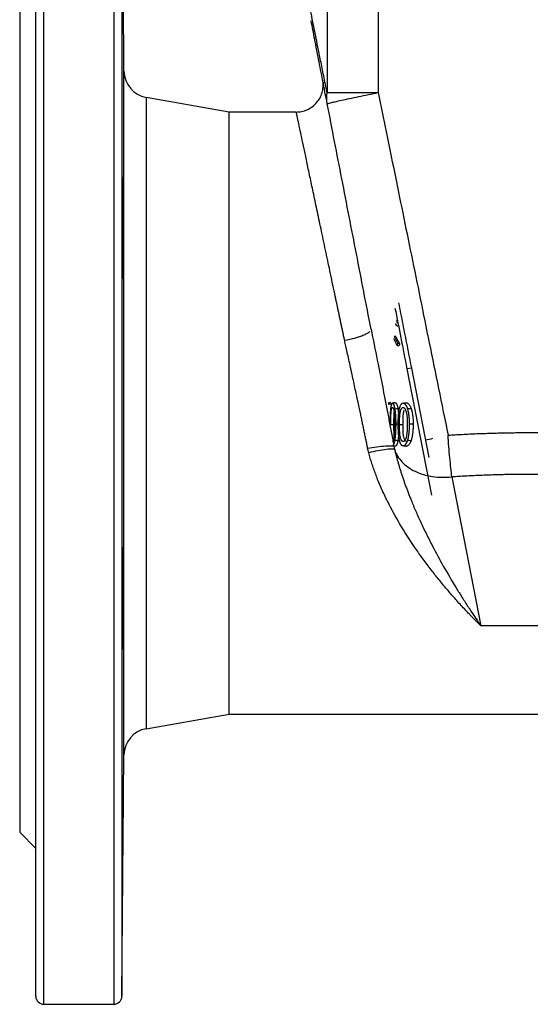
# Model space of a CAD drawing. Header units: millimetres. Extents: x 448 to 1828, y 150 to 1321.
# Tile 8 of 61: x 478 to 573, y 556 to 739. Entities that reach past the tile are written whole.
import ezdxf

# ---------------------------------------------------------------- set-up
doc = ezdxf.new("R2010")
doc.units = ezdxf.units.MM

msp = doc.modelspace()

# ---------------------------------------------------------------- linework, layer by layer
at = {"color": 7, "linetype": 'Continuous', "lineweight": 25}
for p, q in [((535.23, 783.26), (535.23, 725.86)), ((544.75, 783.43), (544.75, 725.86)), ((497.44, 729.86), (497.05, 774.77)), ((478.04, 744.26), (478.04, 588.26)), ((534.5, 727.35), (534.49, 727.4)), ((517.04, 722.26), (501.57, 724.98)), ((529.49, 722.26), (517.04, 722.26)), ((517.04, 610.26), (517.04, 722.26)), ((543.41, 681.88), (543.34, 681.75)), ((548.64, 682.43), (548.32, 682.43)), ((548.01, 680.47), (547.7, 680.47)), ((548.31, 678.79), (548.63, 678.79)), ((548.73, 679.22), (548.41, 679.22)), ((550.08, 674.45), (554.65, 650.97)), ((547.09, 667.98), (546.59, 667.9)), ((546.62, 668.17), (547.11, 668.26)), ((546.63, 667.9), (547.14, 667.98)), ((547.38, 668.06), (547.32, 668.05)), ((547.85, 668.12), (547.91, 668.16)), ((548.41, 667.11), (548.52, 666.2)), ((549.78, 668.13), (549.21, 668.03)), ((549.37, 668.06), (549.93, 668.16)), ((549.78, 668.12), (549.93, 668.16)), ((548.7, 664.12), (549.29, 664.12)), ((550.57, 664.25), (551.23, 664.25)), ((548.51, 662.07), (548.4, 661.1)), ((547.91, 660.09), (547.84, 660.13)), ((549.21, 660.21), (549.77, 660.11)), ((549.93, 660.09), (549.78, 660.13)), ((558.45, 654.37), (563.84, 626.66)), ((582.24, 626.66), (563.84, 626.66)), ((501.57, 607.53), (517.04, 610.26)), ((517.04, 610.26), (629.04, 610.26)), ((497.05, 557.74), (497.44, 602.65)), ((478.04, 588.26), (481.04, 585.26)), ((482.54, 556.26), (495.55, 556.26))]:
    msp.add_line(p, q, dxfattribs=at)
at = {"color": 8, "linetype": 'Continuous', "lineweight": 25}
for p, q in [((482.54, 556.26), (482.54, 776.26)), ((495.55, 776.26), (495.55, 556.26)), ((497.05, 774.77), (497.05, 557.74)), ((497.44, 602.65), (497.44, 729.86)), ((501.57, 724.98), (501.57, 607.53)), ((543.41, 681.88), (543.7, 680.42)), ((550.97, 674.63), (550.08, 674.45)), ((554.21, 657.96), (550.97, 674.63)), ((548.05, 664.25), (548.41, 664.25))]:
    msp.add_line(p, q, dxfattribs=at)
at = {"color": 7, "linetype": 'Continuous', "lineweight": 25}
for centre, radius, start, end in [((502.44, 729.91), 5, 180.5, 260), ((557.65, 646.18), 15.56, 100.3007, 105.2882), ((502.44, 602.61), 5, 100, 179.5), ((482.54, 557.76), 1.5, 180, 270), ((495.55, 557.76), 1.5, 270, 359.5)]:
    msp.add_arc(centre, radius, start, end, dxfattribs=at)
for points, knots in [([(481.04, 557.76), (481.04, 557.76), (481.04, 557.76), (481.04, 557.78), (481.04, 557.8), (481.04, 557.84), (481.04, 557.89), (481.04, 557.95), (481.04, 558.02), (481.04, 558.1), (481.04, 558.31), (481.04, 558.73), (481.04, 559.54), (481.04, 560.59), (481.04, 561.92), (481.04, 563.49), (481.04, 565.97), (481.04, 569.74), (481.04, 575.31), (481.04, 581.89), (481.04, 589.4), (481.04, 597.73), (481.04, 606.75), (481.04, 616.29), (481.04, 626.18), (481.04, 636.27), (481.04, 646.39), (481.04, 656.38), (481.04, 666.26), (481.04, 676.13), (481.04, 686.13), (481.04, 696.24), (481.04, 706.33), (481.04, 716.23), (481.04, 725.77), (481.04, 734.78), (481.04, 743.11), (481.04, 750.63), (481.04, 757.21), (481.04, 762.77), (481.04, 766.54), (481.04, 769.02), (481.04, 770.6), (481.04, 771.92), (481.04, 772.98), (481.04, 773.79), (481.04, 774.24), (481.04, 774.48), (481.04, 774.6), (481.04, 774.69), (481.04, 774.75), (481.04, 774.75), (481.04, 774.76)], [0, 0, 0, 0, 0.003185, 0.006368, 0.009551, 0.012733, 0.015916, 0.019098, 0.022281, 0.025465, 0.02865, 0.043455, 0.058262, 0.073507, 0.088754, 0.104387, 0.120021, 0.151926, 0.184335, 0.217089, 0.250018, 0.282947, 0.315701, 0.34811, 0.380015, 0.411272, 0.441756, 0.47136, 0.5, 0.52864, 0.558244, 0.588728, 0.619985, 0.651891, 0.6843, 0.717053, 0.749982, 0.782911, 0.815665, 0.848074, 0.879979, 0.895612, 0.911246, 0.926492, 0.941739, 0.956544, 0.971351, 0.977082, 0.982811, 0.988539, 0.994268, 1, 1, 1, 1]), ([(535.23, 725.86), (535.18, 726.07), (535.02, 726.87), (534.66, 728.66), (534.17, 731.11), (533.65, 733.69), (533, 736.96), (532.27, 740.6), (531.62, 743.83), (531.18, 746.03), (530.88, 747.54), (530.63, 748.78), (530.46, 749.6), (530.35, 750.14), (530.29, 750.48), (530.23, 750.77), (530.18, 751.03), (530.13, 751.25), (530.1, 751.42), (530.07, 751.56), (530.05, 751.65), (530.04, 751.71), (530.04, 751.72), (530.04, 751.72)], [0, 0, 0, 0, 0.014126, 0.05577, 0.124971, 0.190857, 0.249962, 0.382305, 0.499915, 0.566645, 0.630558, 0.691661, 0.749943, 0.775687, 0.801267, 0.826684, 0.851939, 0.87703, 0.901958, 0.926719, 0.951314, 0.975741, 1, 1, 1, 1]), ([(535.27, 723.76), (534.98, 725.23), (534.42, 728.1), (533.64, 732.11), (532.93, 735.79), (532.46, 738.18), (532.26, 739.22), (532.26, 739.25)], [0, 0, 0, 0, 0.254348, 0.498172, 0.744114, 0.992661, 1, 1, 1, 1]), ([(529.49, 722.26), (529.81, 722.26), (530.15, 722.29), (530.84, 722.43), (531.18, 722.54), (531.86, 722.84), (532.2, 723.03), (532.82, 723.5), (533.1, 723.77), (533.6, 724.38), (533.82, 724.71), (534.16, 725.41), (534.28, 725.77), (534.45, 726.5), (534.49, 726.86), (534.5, 727.56), (534.46, 727.89), (534.4, 728.21)], [0, 0, 0, 0, 0.125, 0.125, 0.25, 0.25, 0.375, 0.375, 0.5, 0.5, 0.625, 0.625, 0.75, 0.75, 0.875, 0.875, 1, 1, 1, 1]), ([(534.47, 727.79), (534.47, 727.77), (534.47, 727.74), (534.48, 727.64), (534.48, 727.59), (534.48, 727.55), (534.49, 727.52), (534.49, 727.51), (534.49, 727.49), (534.49, 727.47), (534.49, 727.46), (534.49, 727.45)], [0, 0, 0, 0, 0.654761, 0.798869, 0.898284, 0.931952, 0.945362, 0.957039, 0.967781, 0.978356, 1, 1, 1, 1]), ([(535.23, 725.86), (535.43, 725.86), (535.81, 725.86), (536.92, 725.86), (537.64, 725.86), (538.49, 725.86)], [0, 0, 0, 0, 0.5, 0.5, 1, 1, 1, 1]), ([(535.27, 723.76), (535.26, 723.78), (535.31, 723.8), (535.52, 723.87), (535.68, 723.92), (536.12, 724.03), (536.4, 724.1), (537.08, 724.26), (537.48, 724.35), (538.38, 724.55), (538.88, 724.66), (539.95, 724.89), (540.52, 725.01), (541.71, 725.25), (542.31, 725.38), (543.53, 725.62), (544.15, 725.74), (544.75, 725.86)], [0, 0, 0, 0, 0.125, 0.125, 0.25, 0.25, 0.375, 0.375, 0.5, 0.5, 0.625, 0.625, 0.75, 0.75, 0.875, 0.875, 1, 1, 1, 1]), ([(538.49, 725.86), (539.34, 725.86), (540.32, 725.86), (542.44, 725.86), (543.58, 725.86), (544.75, 725.86)], [0, 0, 0, 0, 0.5, 0.5, 1, 1, 1, 1]), ([(544.75, 725.86), (545.24, 723.44), (546.24, 718.54), (547.76, 711.09), (549.32, 703.43), (550.92, 695.57), (552.57, 687.5), (554.25, 679.23), (555.98, 670.75), (557.15, 665.04), (557.74, 662.14)], [0, 0, 0, 0, 0.11381, 0.230817, 0.351021, 0.474422, 0.601021, 0.730817, 0.86381, 1, 1, 1, 1]), ([(543.41, 681.88), (542.95, 684.21), (542.05, 688.87), (540.69, 695.85), (539.33, 702.84), (537.98, 709.82), (536.62, 716.79), (535.72, 721.44), (535.27, 723.76)], [0, 0, 0, 0, 0.166919, 0.333736, 0.500453, 0.667069, 0.833584, 1, 1, 1, 1]), ([(538.5, 679.72), (538.45, 679.97), (538.34, 680.46), (538.19, 681.18), (538.04, 681.9), (537.89, 682.6), (537.74, 683.29), (537.6, 683.97), (537.46, 684.64), (537.32, 685.3), (537.18, 685.95), (537.05, 686.58), (536.91, 687.21), (536.78, 687.82), (536.39, 689.68), (535.76, 692.64), (534.91, 696.69), (534.1, 700.52), (533.33, 704.12), (532.65, 707.35), (532.02, 710.34), (531.44, 713.05), (530.93, 715.48), (530.5, 717.52), (530.22, 718.83), (530.05, 719.61), (529.96, 720.04), (529.88, 720.42), (529.81, 720.77), (529.74, 721.09), (529.68, 721.36), (529.63, 721.6), (529.59, 721.8), (529.55, 721.97), (529.53, 722.1), (529.51, 722.19), (529.5, 722.25), (529.49, 722.25), (529.49, 722.26)], [0, 0, 0, 0, 0.010341, 0.020562, 0.030662, 0.040642, 0.0505, 0.060238, 0.069856, 0.079353, 0.088729, 0.097984, 0.107119, 0.116133, 0.125026, 0.189175, 0.250017, 0.315534, 0.379032, 0.440518, 0.5, 0.564075, 0.627087, 0.689051, 0.749982, 0.769412, 0.788808, 0.808169, 0.827496, 0.84679, 0.866051, 0.885279, 0.904475, 0.923641, 0.942775, 0.96188, 0.980954, 1, 1, 1, 1]), ([(497.29, 693.98), (497.29, 694.05), (497.29, 694.2), (497.29, 694.43), (497.29, 694.67), (497.29, 694.91), (497.29, 695.16), (497.29, 695.58), (497.29, 696.2), (497.29, 697.05), (497.29, 697.93), (497.29, 699.14), (497.29, 700.61), (497.28, 702.37), (497.27, 704.1), (497.26, 705.85), (497.24, 707.23), (497.23, 708.21), (497.22, 708.7), (497.22, 709), (497.21, 709.22), (497.2, 709.66), (497.19, 710.09), (497.18, 710.26), (497.16, 710.09), (497.16, 709.75), (497.15, 709.42), (497.15, 709.01), (497.14, 708.59), (497.14, 708.18), (497.14, 707.81), (497.14, 707.55), (497.13, 707.42)], [0, 0, 0, 0, 0.0104114, 0.020792, 0.0311562, 0.0415186, 0.0518937, 0.0622963, 0.0935217, 0.1247469, 0.1560585, 0.1873743, 0.2501006, 0.3043298, 0.364049, 0.429254, 0.4999398, 0.5400834, 0.5769427, 0.5879116, 0.5995802, 0.6250112, 0.6937796, 0.7499307, 0.8172162, 0.8492372, 0.8813686, 0.9118059, 0.942293, 0.9615307, 0.9807477, 1, 1, 1, 1]), ([(497.13, 707.42), (497.13, 707.34), (497.13, 707.19), (497.13, 706.96), (497.13, 706.73), (497.13, 706.48), (497.13, 706.24), (497.13, 705.81), (497.13, 705.19), (497.13, 704.34), (497.13, 703.46), (497.13, 702.26), (497.13, 700.75), (497.14, 698.94), (497.15, 697.18), (497.16, 695.47), (497.18, 694.02), (497.19, 692.78), (497.2, 692.06), (497.21, 691.7), (497.22, 691.56), (497.22, 691.41), (497.23, 691.25), (497.24, 691.15), (497.25, 691.31), (497.26, 691.68), (497.27, 692.03), (497.28, 692.45), (497.28, 692.87), (497.28, 693.26), (497.29, 693.61), (497.29, 693.86), (497.29, 693.98)], [0, 0, 0, 0, 0.010416, 0.020816, 0.031208, 0.0416, 0.052001, 0.06242, 0.093665, 0.124912, 0.156203, 0.187498, 0.250103, 0.307906, 0.368816, 0.432832, 0.499953, 0.556096, 0.624874, 0.650296, 0.661961, 0.672927, 0.709781, 0.749947, 0.820828, 0.853607, 0.886185, 0.916095, 0.945906, 0.963967, 0.981974, 1, 1, 1, 1]), ([(547.86, 685.77), (548.23, 683.94), (548.95, 680.27), (549.71, 676.39), (550.08, 674.45)], [0, 0, 0, 0, 0.499735, 1, 1, 1, 1]), ([(548.17, 683.57), (548.18, 683.53), (548.18, 683.45), (548.19, 683.34), (548.2, 683.24), (548.21, 683.17), (548.23, 683.1), (548.25, 683.05), (548.27, 683.02), (548.3, 683), (548.32, 683), (548.33, 683)], [0, 0, 0, 0, 0.153955, 0.289792, 0.409878, 0.517162, 0.615265, 0.708398, 0.800983, 0.897092, 1, 1, 1, 1]), ([(548.14, 682.55), (548.13, 682.56), (548.11, 682.59), (548.09, 682.64), (548.07, 682.69), (548.05, 682.76), (548.03, 682.83), (548.02, 682.88), (548.01, 682.9)], [0, 0, 0, 0, 0.169161, 0.335361, 0.500099, 0.664853, 0.831043, 1, 1, 1, 1]), ([(548.32, 682.43), (548.31, 682.43), (548.28, 682.44), (548.24, 682.45), (548.21, 682.47), (548.17, 682.5), (548.15, 682.53), (548.14, 682.55)], [0, 0, 0, 0, 0.200895, 0.400455, 0.599472, 0.79893, 1, 1, 1, 1]), ([(542.77, 659.7), (542.73, 659.94), (542.63, 660.44), (542.48, 661.2), (542.32, 661.99), (542.15, 662.79), (541.98, 663.63), (541.8, 664.48), (541.62, 665.36), (541.42, 666.32), (541.19, 667.38), (540.9, 668.73), (540.49, 670.63), (540.04, 672.69), (539.61, 674.65), (539.28, 676.15), (538.99, 677.49), (538.73, 678.66), (538.57, 679.38), (538.5, 679.72)], [0, 0, 0, 0, 0.036641, 0.074438, 0.113391, 0.1535, 0.194764, 0.237185, 0.280762, 0.325496, 0.379701, 0.437915, 0.527175, 0.662748, 0.746174, 0.821613, 0.889063, 0.948526, 1, 1, 1, 1]), ([(543.7, 680.42), (544.08, 678.5), (544.94, 674.17), (546.3, 667.36), (547.21, 662.49), (547.67, 660.06)], [0, 0, 0, 0, 0.285062, 0.642729, 1, 1, 1, 1]), ([(548.31, 678.79), (548.26, 678.87), (548.16, 679.04), (548.02, 679.29), (547.88, 679.54), (547.75, 679.79), (547.67, 679.96), (547.63, 680.04)], [0, 0, 0, 0, 0.199541, 0.399265, 0.599218, 0.799448, 1, 1, 1, 1]), ([(547.7, 680.47), (547.74, 680.39), (547.83, 680.22), (547.96, 679.97), (548.1, 679.72), (548.25, 679.47), (548.35, 679.31), (548.41, 679.22)], [0, 0, 0, 0, 0.20057, 0.400807, 0.60076, 0.800475, 1, 1, 1, 1]), ([(548.01, 680.47), (548.06, 680.39), (548.14, 680.21), (548.28, 679.96), (548.42, 679.71), (548.57, 679.46), (548.68, 679.3), (548.73, 679.22)], [0, 0, 0, 0, 0.207627, 0.41144, 0.611439, 0.807625, 1, 1, 1, 1]), ([(547.04, 667.09), (547.04, 667.05), (547.02, 666.96), (547.01, 666.81), (547, 666.65), (546.99, 666.49), (546.98, 666.32), (546.97, 666.14), (546.96, 665.95), (546.95, 665.75), (546.95, 665.54), (546.94, 665.33), (546.94, 665.1), (546.93, 664.87), (546.93, 664.63), (546.93, 664.38), (546.93, 664.21), (546.93, 664.12)], [0, 0, 0, 0, 0.051458, 0.10459, 0.159547, 0.216468, 0.275476, 0.336683, 0.40019, 0.466085, 0.534448, 0.605351, 0.678858, 0.755028, 0.833911, 0.915554, 1, 1, 1, 1]), ([(547.4, 668.07), (547.39, 668.07), (547.36, 668.07), (547.33, 668.05), (547.3, 668.03), (547.27, 667.99), (547.24, 667.95), (547.21, 667.89), (547.19, 667.83), (547.16, 667.75), (547.14, 667.67), (547.12, 667.57), (547.09, 667.47), (547.08, 667.35), (547.06, 667.23), (547.05, 667.14), (547.04, 667.09)], [0, 0, 0, 0, 0.071738, 0.141721, 0.210351, 0.278056, 0.345278, 0.412472, 0.480092, 0.548583, 0.618375, 0.689873, 0.763453, 0.839464, 0.918219, 1, 1, 1, 1]), ([(547.06, 664.11), (547.07, 664.24), (547.07, 664.49), (547.07, 664.84), (547.07, 665.17), (547.08, 665.48), (547.09, 665.76), (547.11, 666.07), (547.13, 666.4), (547.16, 666.72), (547.21, 666.97), (547.25, 667.12), (547.3, 667.22), (547.35, 667.26), (547.38, 667.27), (547.4, 667.27)], [0, 0, 0, 0, 0.098574, 0.190827, 0.276866, 0.356827, 0.430876, 0.499226, 0.606174, 0.698976, 0.776842, 0.849441, 0.898268, 0.947932, 1, 1, 1, 1]), ([(547.91, 668.16), (547.88, 668.15), (547.79, 668.14), (547.65, 668.11), (547.52, 668.09), (547.43, 668.07), (547.4, 668.07)], [0, 0, 0, 0, 0.219344, 0.499997, 0.812052, 1, 1, 1, 1]), ([(547.85, 667.06), (547.84, 667.11), (547.82, 667.21), (547.79, 667.35), (547.76, 667.47), (547.73, 667.58), (547.7, 667.69), (547.66, 667.77), (547.63, 667.85), (547.59, 667.92), (547.55, 667.97), (547.51, 668.01), (547.48, 668.04), (547.44, 668.06), (547.41, 668.07), (547.4, 668.07)], [0, 0, 0, 0, 0.087935, 0.172411, 0.253781, 0.332439, 0.40882, 0.483401, 0.556693, 0.629234, 0.701579, 0.774288, 0.847912, 0.922982, 1, 1, 1, 1]), ([(547.4, 667.27), (547.41, 667.27), (547.42, 667.27), (547.45, 667.25), (547.48, 667.23), (547.5, 667.2), (547.53, 667.15), (547.55, 667.1), (547.58, 667.04), (547.61, 666.93), (547.66, 666.74), (547.69, 666.55), (547.7, 666.45)], [0, 0, 0, 0, 0.074037, 0.146032, 0.216618, 0.286467, 0.356272, 0.426727, 0.498508, 0.572253, 0.773824, 1, 1, 1, 1]), ([(548.05, 664.25), (548.05, 664.36), (548.05, 664.57), (548.05, 664.87), (548.04, 665.16), (548.03, 665.44), (548.01, 665.71), (547.99, 665.97), (547.97, 666.21), (547.95, 666.44), (547.92, 666.66), (547.89, 666.87), (547.86, 667), (547.85, 667.06)], [0, 0, 0, 0, 0.1088204, 0.2135454, 0.3143079, 0.4112569, 0.5045599, 0.5944044, 0.6810008, 0.7645838, 0.8454143, 0.9237809, 1, 1, 1, 1]), ([(547.91, 668.16), (547.93, 668.16), (547.95, 668.16), (547.98, 668.15), (548.02, 668.13), (548.06, 668.08), (548.12, 668.01), (548.19, 667.88), (548.25, 667.72), (548.31, 667.54), (548.37, 667.34), (548.39, 667.19), (548.41, 667.11)], [0, 0, 0, 0, 0.062152, 0.124402, 0.187168, 0.250857, 0.373844, 0.499919, 0.62438, 0.750513, 0.87573, 1, 1, 1, 1]), ([(548.65, 667.09), (548.64, 667.05), (548.62, 666.95), (548.59, 666.81), (548.56, 666.65), (548.54, 666.49), (548.51, 666.32), (548.49, 666.14), (548.47, 665.95), (548.46, 665.75), (548.44, 665.55), (548.43, 665.33), (548.42, 665.11), (548.41, 664.87), (548.41, 664.63), (548.41, 664.38), (548.41, 664.21), (548.41, 664.12)], [0, 0, 0, 0, 0.051944, 0.105438, 0.160648, 0.217727, 0.276812, 0.338028, 0.401487, 0.467289, 0.535523, 0.60627, 0.679603, 0.755587, 0.834281, 0.915736, 1, 1, 1, 1]), ([(549.37, 668.06), (549.35, 668.06), (549.3, 668.06), (549.24, 668.04), (549.17, 668.02), (549.11, 667.98), (549.05, 667.94), (549, 667.88), (548.92, 667.78), (548.83, 667.63), (548.73, 667.38), (548.68, 667.19), (548.65, 667.09)], [0, 0, 0, 0, 0.075674, 0.149263, 0.221147, 0.291735, 0.361458, 0.430763, 0.500107, 0.657473, 0.822769, 1, 1, 1, 1]), ([(548.7, 664.12), (548.7, 664.23), (548.7, 664.45), (548.7, 664.77), (548.71, 665.07), (548.73, 665.35), (548.74, 665.61), (548.76, 665.85), (548.79, 666.11), (548.83, 666.39), (548.89, 666.66), (548.96, 666.89), (549.04, 667.07), (549.14, 667.19), (549.25, 667.27), (549.33, 667.28), (549.37, 667.28)], [0, 0, 0, 0, 0.085478, 0.166112, 0.241982, 0.313185, 0.379838, 0.442085, 0.500101, 0.586907, 0.664856, 0.735687, 0.801702, 0.865728, 0.930847, 1, 1, 1, 1]), ([(549.56, 666.82), (549.55, 666.8), (549.53, 666.75), (549.5, 666.66), (549.47, 666.57), (549.45, 666.47), (549.43, 666.36), (549.41, 666.24), (549.39, 666.12), (549.36, 665.89), (549.33, 665.54), (549.31, 665.08), (549.29, 664.6), (549.29, 664.29), (549.29, 664.12)], [0, 0, 0, 0, 0.035609, 0.072628, 0.111256, 0.151666, 0.194009, 0.238419, 0.285009, 0.333878, 0.489795, 0.666951, 0.822703, 1, 1, 1, 1]), ([(550.21, 667.06), (550.19, 667.11), (550.16, 667.21), (550.11, 667.34), (550.05, 667.47), (549.99, 667.58), (549.93, 667.68), (549.86, 667.77), (549.8, 667.85), (549.73, 667.91), (549.66, 667.96), (549.59, 668.01), (549.52, 668.04), (549.45, 668.06), (549.4, 668.06), (549.37, 668.06)], [0, 0, 0, 0, 0.085394, 0.167834, 0.247673, 0.325294, 0.401118, 0.475594, 0.549198, 0.62242, 0.69576, 0.769714, 0.844768, 0.921384, 1, 1, 1, 1]), ([(549.37, 667.28), (549.39, 667.28), (549.42, 667.28), (549.48, 667.26), (549.53, 667.24), (549.57, 667.21), (549.62, 667.16), (549.67, 667.11), (549.73, 667.03), (549.8, 666.89), (549.88, 666.69), (549.92, 666.53), (549.95, 666.45)], [0, 0, 0, 0, 0.0750692, 0.1480776, 0.2195531, 0.2900584, 0.3601792, 0.430511, 0.5016439, 0.6566284, 0.8213807, 1, 1, 1, 1]), ([(549.93, 668.16), (549.95, 668.16), (550, 668.16), (550.06, 668.15), (550.13, 668.13), (550.22, 668.09), (550.32, 668.01), (550.45, 667.89), (550.57, 667.73), (550.67, 667.55), (550.77, 667.34), (550.83, 667.19), (550.86, 667.11)], [0, 0, 0, 0, 0.0621, 0.124339, 0.187048, 0.250555, 0.374284, 0.49997, 0.624757, 0.750148, 0.875645, 1, 1, 1, 1]), ([(550.57, 664.25), (550.57, 664.36), (550.56, 664.56), (550.55, 664.87), (550.54, 665.16), (550.52, 665.43), (550.49, 665.75), (550.44, 666.08), (550.38, 666.43), (550.3, 666.76), (550.24, 666.96), (550.21, 667.06)], [0, 0, 0, 0, 0.106995, 0.210218, 0.309828, 0.406003, 0.498943, 0.633195, 0.760761, 0.882646, 1, 1, 1, 1]), ([(550.86, 667.11), (550.87, 667.06), (550.91, 666.96), (550.95, 666.81), (550.99, 666.64), (551.03, 666.47), (551.07, 666.3), (551.1, 666.12), (551.13, 665.93), (551.17, 665.65), (551.2, 665.27), (551.23, 664.77), (551.23, 664.43), (551.23, 664.25)], [0, 0, 0, 0, 0.059038, 0.118782, 0.179383, 0.240983, 0.30372, 0.367724, 0.433116, 0.500011, 0.655066, 0.821449, 1, 1, 1, 1]), ([(547.68, 666.48), (547.67, 666.47), (547.65, 666.31), (547.61, 665.52), (547.6, 664.73), (547.59, 664.12)], [0, 0, 0, 0, 0.024031, 0.234907, 1, 1, 1, 1]), ([(547.7, 666.45), (547.71, 666.4), (547.72, 666.3), (547.74, 666.14), (547.75, 665.97), (547.77, 665.79), (547.78, 665.6), (547.79, 665.4), (547.8, 665.19), (547.8, 664.96), (547.81, 664.73), (547.81, 664.48), (547.81, 664.32), (547.81, 664.23)], [0, 0, 0, 0, 0.071241, 0.145873, 0.224126, 0.306205, 0.392283, 0.482513, 0.577026, 0.675938, 0.779347, 0.887342, 1, 1, 1, 1]), ([(549.95, 666.45), (549.96, 666.41), (549.98, 666.32), (550.01, 666.17), (550.04, 666.02), (550.06, 665.85), (550.08, 665.68), (550.1, 665.5), (550.11, 665.31), (550.13, 665.11), (550.14, 664.91), (550.14, 664.69), (550.15, 664.46), (550.15, 664.31), (550.15, 664.23)], [0, 0, 0, 0, 0.066132, 0.134844, 0.206346, 0.280824, 0.358442, 0.439345, 0.523663, 0.611507, 0.702979, 0.798167, 0.897151, 1, 1, 1, 1]), ([(547.06, 664.11), (547.1, 664.11), (547.19, 664.11), (547.33, 664.12), (547.47, 664.12), (547.56, 664.12), (547.59, 664.12)], [0, 0, 0, 0, 0.199961, 0.500001, 0.785749, 1, 1, 1, 1]), ([(547.81, 664.23), (547.81, 664.11), (547.81, 663.88), (547.81, 663.55), (547.8, 663.23), (547.79, 662.94), (547.77, 662.54), (547.74, 662.06), (547.68, 661.6), (547.61, 661.3), (547.55, 661.14), (547.5, 661.04), (547.45, 660.98), (547.41, 660.98), (547.4, 660.97)], [0, 0, 0, 0, 0.090026, 0.174879, 0.254638, 0.329399, 0.399277, 0.56385, 0.69891, 0.777144, 0.849433, 0.898628, 0.948252, 1, 1, 1, 1]), ([(547.59, 664.12), (547.6, 663.5), (547.61, 662.72), (547.65, 661.91), (547.68, 661.73), (547.68, 661.7)], [0, 0, 0, 0, 0.743063, 0.947746, 1, 1, 1, 1]), ([(547.85, 661.15), (547.86, 661.2), (547.88, 661.29), (547.9, 661.44), (547.92, 661.6), (547.94, 661.77), (547.96, 661.95), (547.98, 662.13), (547.99, 662.33), (548.01, 662.54), (548.02, 662.75), (548.03, 662.98), (548.04, 663.22), (548.04, 663.46), (548.05, 663.72), (548.05, 663.98), (548.05, 664.16), (548.05, 664.25)], [0, 0, 0, 0, 0.050364, 0.102528, 0.156656, 0.212897, 0.271381, 0.332227, 0.395539, 0.461409, 0.529919, 0.601143, 0.675144, 0.751981, 0.831706, 0.914365, 1, 1, 1, 1]), ([(548.41, 664.12), (548.41, 664.01), (548.41, 663.78), (548.41, 663.46), (548.42, 663.14), (548.44, 662.84), (548.45, 662.56), (548.47, 662.29), (548.5, 662.04), (548.53, 661.8), (548.56, 661.58), (548.6, 661.37), (548.63, 661.24), (548.65, 661.18)], [0, 0, 0, 0, 0.11264, 0.220425, 0.32348, 0.421948, 0.515992, 0.605799, 0.691584, 0.773594, 0.852112, 0.927459, 1, 1, 1, 1]), ([(549.37, 660.97), (549.35, 660.97), (549.31, 660.97), (549.26, 660.99), (549.2, 661.01), (549.15, 661.05), (549.1, 661.1), (549.06, 661.17), (549.02, 661.24), (548.98, 661.32), (548.92, 661.48), (548.85, 661.76), (548.78, 662.2), (548.73, 662.75), (548.7, 663.4), (548.7, 663.87), (548.7, 664.12)], [0, 0, 0, 0, 0.033887, 0.06653, 0.098213, 0.129245, 0.159957, 0.19069, 0.221782, 0.253563, 0.286339, 0.386239, 0.500912, 0.642798, 0.808656, 1, 1, 1, 1]), ([(549.29, 664.12), (549.29, 663.99), (549.29, 663.74), (549.3, 663.38), (549.31, 662.96), (549.34, 662.5), (549.4, 662.01), (549.48, 661.62), (549.58, 661.36), (549.67, 661.21), (549.75, 661.12), (549.84, 661.07), (549.9, 661.07), (549.93, 661.07)], [0, 0, 0, 0, 0.1039864, 0.1990614, 0.2853505, 0.4389295, 0.5706648, 0.6860911, 0.7848548, 0.8387774, 0.8923892, 0.9468072, 1, 1, 1, 1]), ([(550.15, 664.23), (550.15, 664.12), (550.15, 663.89), (550.14, 663.57), (550.13, 663.26), (550.11, 662.98), (550.09, 662.71), (550.06, 662.46), (550.02, 662.13), (549.94, 661.74), (549.82, 661.39), (549.71, 661.18), (549.6, 661.05), (549.49, 660.98), (549.41, 660.97), (549.37, 660.97)], [0, 0, 0, 0, 0.084978, 0.165271, 0.240963, 0.312153, 0.378963, 0.441539, 0.500058, 0.63476, 0.749712, 0.812934, 0.873984, 0.935484, 1, 1, 1, 1]), ([(550.2, 661.16), (550.22, 661.2), (550.25, 661.29), (550.29, 661.43), (550.33, 661.58), (550.36, 661.74), (550.4, 661.91), (550.43, 662.08), (550.45, 662.27), (550.48, 662.46), (550.5, 662.67), (550.53, 663.02), (550.56, 663.55), (550.56, 664.01), (550.57, 664.25)], [0, 0, 0, 0, 0.048983, 0.099411, 0.151447, 0.20524, 0.260924, 0.318619, 0.378436, 0.44047, 0.504811, 0.571536, 0.775397, 1, 1, 1, 1]), ([(551.23, 664.25), (551.23, 664.13), (551.23, 663.9), (551.22, 663.55), (551.21, 663.22), (551.19, 662.92), (551.16, 662.58), (551.11, 662.22), (551.05, 661.86), (550.99, 661.57), (550.92, 661.33), (550.87, 661.18), (550.85, 661.1)], [0, 0, 0, 0, 0.1111959, 0.2166447, 0.3164601, 0.4107759, 0.4997508, 0.6299632, 0.7498651, 0.8363525, 0.9195368, 1, 1, 1, 1]), ([(557.74, 662.14), (558.18, 662.17), (559.06, 662.22), (560.39, 662.29), (561.72, 662.36), (563.05, 662.42), (564.38, 662.47), (565.72, 662.51), (567.05, 662.55), (568.38, 662.57), (569.71, 662.6), (571.04, 662.61), (572.37, 662.62), (573.7, 662.62), (575.03, 662.61), (576.37, 662.6), (577.7, 662.57), (579.03, 662.55), (580.36, 662.51), (581.69, 662.47), (583.02, 662.42), (584.35, 662.36), (585.68, 662.29), (587.01, 662.22), (587.9, 662.17), (588.34, 662.14)], [0, 0, 0, 0, 0.043527, 0.08704, 0.130542, 0.174033, 0.217515, 0.260988, 0.304455, 0.347915, 0.391372, 0.434825, 0.478276, 0.521727, 0.565178, 0.608631, 0.652087, 0.695548, 0.739014, 0.782487, 0.825969, 0.869459, 0.912961, 0.956474, 1, 1, 1, 1]), ([(558.45, 654.37), (558.39, 654.86), (558.32, 655.41), (558.19, 656.61), (558.13, 657.26), (558, 658.61), (557.94, 659.31), (557.83, 660.73), (557.78, 661.44), (557.74, 662.14)], [0, 0, 0, 0, 0.25, 0.25, 0.5, 0.5, 0.75, 0.75, 1, 1, 1, 1]), ([(542.77, 659.7), (543.33, 659.8), (543.92, 659.89), (545.07, 660.05), (545.63, 660.12), (546.57, 660.18), (546.95, 660.19), (547.48, 660.16), (547.62, 660.11), (547.67, 660.06)], [0, 0, 0, 0, 0.25, 0.25, 0.5, 0.5, 0.75, 0.75, 1, 1, 1, 1]), ([(542.97, 658.86), (542.94, 659), (542.86, 659.27), (542.8, 659.56), (542.77, 659.7)], [0, 0, 0, 0, 0.499999, 1, 1, 1, 1]), ([(547.81, 659.43), (547.76, 659.49), (547.61, 659.53), (547.09, 659.56), (546.71, 659.53), (545.78, 659.42), (545.24, 659.34), (544.1, 659.12), (543.52, 658.99), (542.97, 658.86)], [0, 0, 0, 0, 0.25, 0.25, 0.5, 0.5, 0.75, 0.75, 1, 1, 1, 1]), ([(547.4, 660.18), (547.41, 660.18), (547.43, 660.18), (547.47, 660.2), (547.5, 660.22), (547.54, 660.26), (547.57, 660.3), (547.61, 660.36), (547.64, 660.42), (547.67, 660.5), (547.7, 660.58), (547.73, 660.68), (547.76, 660.78), (547.79, 660.89), (547.82, 661.02), (547.84, 661.11), (547.85, 661.15)], [0, 0, 0, 0, 0.071393, 0.141156, 0.209678, 0.277368, 0.344653, 0.411965, 0.479738, 0.548394, 0.618343, 0.689969, 0.763632, 0.839662, 0.918361, 1, 1, 1, 1]), ([(547.67, 660.06), (547.69, 659.95), (547.73, 659.74), (547.78, 659.53), (547.81, 659.43)], [0, 0, 0, 0, 0.4989094, 1, 1, 1, 1]), ([(548.4, 661.1), (548.4, 661.07), (548.38, 660.99), (548.36, 660.89), (548.33, 660.79), (548.3, 660.66), (548.25, 660.51), (548.19, 660.36), (548.12, 660.24), (548.06, 660.16), (548, 660.11), (547.96, 660.09), (547.93, 660.09), (547.91, 660.09)], [0, 0, 0, 0, 0.0622, 0.124357, 0.186687, 0.249408, 0.375662, 0.499982, 0.626112, 0.749025, 0.833743, 0.917082, 1, 1, 1, 1]), ([(548.65, 661.18), (548.66, 661.13), (548.68, 661.04), (548.72, 660.92), (548.76, 660.8), (548.8, 660.7), (548.84, 660.6), (548.89, 660.51), (548.95, 660.42), (549.03, 660.32), (549.13, 660.24), (549.25, 660.19), (549.33, 660.19), (549.37, 660.19)], [0, 0, 0, 0, 0.077724, 0.152832, 0.225611, 0.296373, 0.365461, 0.433242, 0.500102, 0.620553, 0.74246, 0.868215, 1, 1, 1, 1]), ([(549.37, 660.19), (549.39, 660.19), (549.44, 660.19), (549.5, 660.21), (549.57, 660.23), (549.63, 660.27), (549.7, 660.31), (549.76, 660.36), (549.82, 660.43), (549.88, 660.5), (549.94, 660.59), (550, 660.68), (550.05, 660.79), (550.1, 660.9), (550.16, 661.02), (550.19, 661.11), (550.2, 661.16)], [0, 0, 0, 0, 0.072753, 0.143858, 0.213653, 0.282494, 0.35075, 0.418804, 0.487039, 0.555836, 0.625567, 0.696588, 0.769238, 0.843833, 0.920665, 1, 1, 1, 1]), ([(550.85, 661.1), (550.83, 661.07), (550.81, 660.99), (550.76, 660.88), (550.71, 660.78), (550.65, 660.65), (550.56, 660.5), (550.44, 660.35), (550.32, 660.23), (550.19, 660.14), (550.06, 660.09), (549.98, 660.09), (549.93, 660.09)], [0, 0, 0, 0, 0.062214, 0.124457, 0.186958, 0.249947, 0.375386, 0.500151, 0.625848, 0.749591, 0.875724, 1, 1, 1, 1]), ([(563.84, 626.66), (563.67, 626.82), (563.34, 627.15), (562.88, 627.62), (562.44, 628.06), (562.04, 628.48), (561.68, 628.86), (561.34, 629.21), (561.05, 629.53), (560.32, 630.3), (559.22, 631.51), (557.69, 633.26), (556.22, 635.02), (554.74, 636.88), (553.31, 638.77), (551.38, 641.46), (549.15, 644.89), (547.08, 648.58), (545.63, 651.56), (544.81, 653.47), (544.24, 654.92), (543.88, 655.92), (543.55, 656.9), (543.24, 657.88), (543.06, 658.53), (542.97, 658.86)], [0, 0, 0, 0, 0.020432, 0.039491, 0.057178, 0.073491, 0.088432, 0.101999, 0.114194, 0.125016, 0.191077, 0.250022, 0.315083, 0.375034, 0.439288, 0.50003, 0.631685, 0.749971, 0.814145, 0.874973, 0.90104, 0.926564, 0.951557, 0.976031, 1, 1, 1, 1]), ([(547.81, 659.43), (548.07, 658.6), (548.54, 657.82), (549.84, 656.46), (550.67, 655.87), (552.58, 654.96), (553.67, 654.63), (555.99, 654.28), (557.22, 654.25), (558.45, 654.37)], [0, 0, 0, 0, 0.25, 0.25, 0.5, 0.5, 0.75, 0.75, 1, 1, 1, 1]), ([(547.81, 659.43), (547.86, 659.22), (547.96, 658.81), (548.12, 658.18), (548.29, 657.54), (548.47, 656.9), (548.66, 656.25), (548.87, 655.59), (549.08, 654.92), (549.3, 654.24), (549.54, 653.56), (549.78, 652.87), (550.04, 652.17), (550.31, 651.47), (550.58, 650.76), (551.05, 649.6), (551.73, 647.97), (552.68, 645.87), (553.72, 643.7), (555.11, 640.96), (556.94, 637.59), (558.79, 634.46), (560.36, 631.93), (561.32, 630.42), (562.18, 629.11), (562.95, 627.95), (563.52, 627.12), (563.84, 626.66)], [0, 0, 0, 0, 0.015749, 0.031818, 0.04821, 0.064925, 0.081963, 0.099327, 0.117016, 0.135032, 0.153375, 0.172046, 0.191045, 0.210373, 0.230032, 0.25002, 0.307157, 0.367864, 0.432148, 0.500016, 0.616478, 0.749993, 0.808765, 0.874984, 0.90758, 0.949252, 1, 1, 1, 1]), ([(587.63, 654.37), (587.2, 654.39), (586.36, 654.45), (585.09, 654.52), (583.82, 654.58), (582.55, 654.64), (581.28, 654.69), (580.01, 654.73), (578.75, 654.77), (577.48, 654.8), (576.21, 654.82), (574.94, 654.83), (573.67, 654.84), (572.4, 654.84), (571.13, 654.83), (569.87, 654.82), (568.6, 654.8), (567.33, 654.77), (566.06, 654.73), (564.79, 654.69), (563.52, 654.64), (562.25, 654.58), (560.99, 654.52), (559.72, 654.45), (558.87, 654.39), (558.45, 654.37)], [0, 0, 0, 0, 0.043585, 0.08714, 0.130669, 0.174175, 0.21766, 0.261127, 0.304579, 0.348019, 0.391449, 0.434871, 0.47829, 0.521708, 0.565126, 0.608549, 0.651979, 0.695419, 0.738871, 0.782338, 0.825823, 0.86933, 0.912859, 0.956415, 1, 1, 1, 1]), ([(497.29, 631.81), (497.29, 631.92), (497.29, 632.13), (497.29, 632.43), (497.29, 632.74), (497.29, 633.05), (497.29, 633.36), (497.29, 633.86), (497.29, 634.57), (497.29, 635.45), (497.29, 636.29), (497.29, 637.36), (497.29, 638.51), (497.28, 639.65), (497.27, 640.54), (497.26, 641.16), (497.24, 641.36), (497.23, 641.27), (497.22, 641.11), (497.22, 640.95), (497.21, 640.82), (497.2, 640.45), (497.19, 639.73), (497.18, 638.5), (497.16, 637.28), (497.16, 636.15), (497.15, 635.29), (497.15, 634.42), (497.14, 633.64), (497.14, 632.96), (497.14, 632.39), (497.14, 632.01), (497.13, 631.81)], [0, 0, 0, 0, 0.010411, 0.020792, 0.031156, 0.041518, 0.051894, 0.062296, 0.093521, 0.124746, 0.156058, 0.187373, 0.2501, 0.30433, 0.364049, 0.429254, 0.49994, 0.540083, 0.576943, 0.587912, 0.59958, 0.625011, 0.69378, 0.749931, 0.817216, 0.849237, 0.881369, 0.911806, 0.942293, 0.961531, 0.980748, 1, 1, 1, 1]), ([(497.13, 631.81), (497.13, 631.71), (497.13, 631.5), (497.13, 631.19), (497.13, 630.89), (497.13, 630.58), (497.13, 630.27), (497.13, 629.76), (497.13, 629.05), (497.13, 628.17), (497.13, 627.33), (497.13, 626.26), (497.13, 625.05), (497.14, 623.87), (497.15, 622.98), (497.16, 622.44), (497.18, 622.25), (497.19, 622.44), (497.2, 622.89), (497.21, 623.36), (497.22, 623.66), (497.23, 624.16), (497.24, 625.05), (497.25, 626.26), (497.26, 627.33), (497.27, 628.18), (497.27, 629.05), (497.28, 629.86), (497.28, 630.58), (497.29, 631.19), (497.29, 631.61), (497.29, 631.81)], [0, 0, 0, 0, 0.01041, 0.020815, 0.031224, 0.041646, 0.052089, 0.062562, 0.093888, 0.125102, 0.156316, 0.187641, 0.250105, 0.312569, 0.375033, 0.437497, 0.499961, 0.562425, 0.62489, 0.656278, 0.671869, 0.687439, 0.749903, 0.812367, 0.843782, 0.874906, 0.906193, 0.937446, 0.958381, 0.979196, 1, 1, 1, 1]), ([(497.29, 589.82), (497.29, 589.9), (497.29, 590.04), (497.29, 590.25), (497.29, 590.45), (497.29, 590.64), (497.29, 590.83), (497.29, 591.12), (497.29, 591.49), (497.29, 591.89), (497.29, 592.21), (497.29, 592.51), (497.29, 592.66), (497.28, 592.51), (497.27, 592.04), (497.26, 591.17), (497.24, 590.07), (497.23, 588.97), (497.22, 588.24), (497.22, 587.73), (497.21, 587.31), (497.2, 586.36), (497.19, 584.91), (497.18, 583), (497.16, 581.45), (497.16, 580.18), (497.15, 579.3), (497.15, 578.47), (497.14, 577.8), (497.14, 577.24), (497.14, 576.8), (497.14, 576.53), (497.13, 576.39)], [0, 0, 0, 0, 0.010411, 0.020792, 0.031156, 0.041518, 0.051894, 0.062296, 0.093521, 0.124746, 0.156058, 0.187373, 0.2501, 0.30433, 0.364049, 0.429254, 0.49994, 0.540083, 0.576943, 0.587912, 0.59958, 0.625011, 0.69378, 0.749931, 0.817216, 0.849237, 0.881369, 0.911806, 0.942293, 0.961531, 0.980748, 1, 1, 1, 1]), ([(497.13, 576.39), (497.13, 576.32), (497.13, 576.17), (497.13, 575.96), (497.13, 575.76), (497.13, 575.57), (497.13, 575.38), (497.13, 575.09), (497.13, 574.72), (497.13, 574.32), (497.13, 574), (497.13, 573.7), (497.13, 573.55), (497.14, 573.73), (497.15, 574.27), (497.16, 575.16), (497.18, 576.35), (497.19, 577.8), (497.2, 579.17), (497.21, 580.2), (497.22, 580.8), (497.23, 581.71), (497.24, 583.11), (497.25, 584.66), (497.26, 585.87), (497.27, 586.75), (497.27, 587.59), (497.28, 588.31), (497.28, 588.9), (497.29, 589.38), (497.29, 589.68), (497.29, 589.82)], [0, 0, 0, 0, 0.0104096, 0.0208148, 0.0312241, 0.0416461, 0.0520893, 0.062562, 0.0938879, 0.1251016, 0.1563161, 0.1876412, 0.2501053, 0.3125693, 0.3750333, 0.4374974, 0.4999614, 0.5624255, 0.6248895, 0.656278, 0.6718691, 0.6874385, 0.7499026, 0.8123666, 0.8437818, 0.8749064, 0.9061931, 0.9374462, 0.9583811, 0.9791956, 1, 1, 1, 1])]:
    msp.add_open_spline(points, degree=3, knots=knots, dxfattribs=at)
for points in [[(535.27, 723.76), (535.13, 724.44), (535.12, 725.16), (535.23, 725.86)], [(550.97, 674.63), (550.7, 676), (550.16, 678.76), (549.36, 682.83), (548.84, 685.45), (548.59, 686.73)], [(548.31, 678.79), (548.34, 678.93), (548.37, 679.08), (548.41, 679.22)], [(548.73, 679.22), (548.69, 679.08), (548.66, 678.93), (548.63, 678.79)], [(547.85, 667.06), (548.04, 667.08), (548.22, 667.1), (548.41, 667.11)], [(550.21, 667.06), (550.43, 667.08), (550.64, 667.09), (550.86, 667.11)], [(548.4, 661.1), (548.22, 661.12), (548.03, 661.14), (547.85, 661.15)], [(549.37, 660.19), (549.56, 660.15), (549.74, 660.12), (549.93, 660.09)], [(550.85, 661.1), (550.63, 661.12), (550.42, 661.14), (550.2, 661.16)]]:
    msp.add_open_spline(points, degree=3, dxfattribs=at)
at = {"color": 8, "linetype": 'Continuous', "lineweight": 25}
msp.add_open_spline([(543.17, 681.45), (543.16, 681.42), (543.11, 681.31), (542.7, 681.06), (542.08, 680.74), (541.28, 680.43), (540.11, 680.06), (539.13, 679.85), (538.5, 679.72)], degree=3, knots=[0, 0, 0, 0, 0.0461887, 0.207994, 0.3734601, 0.538929, 0.7007423, 1, 1, 1, 1], dxfattribs=at)

doc.saveas('drawing.dxf')
